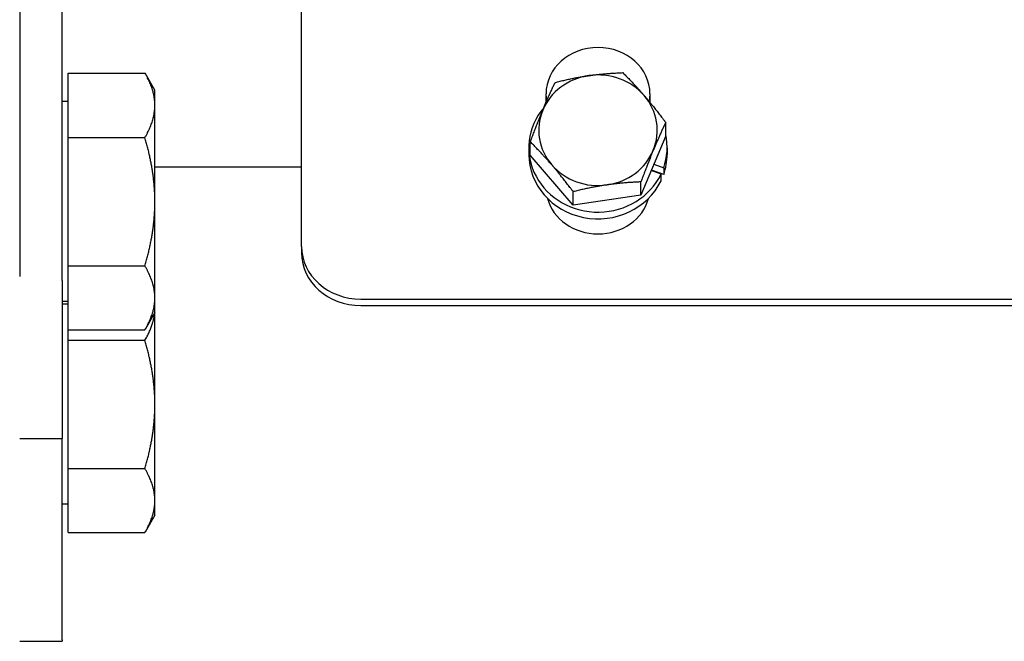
# Model space of a CAD drawing. Header units: inches. Extents: x 12 to 564, y 10 to 374.
# Tile 67 of 158: x 190.62 to 194.77, y 113.04 to 115.67. Entities that reach past the tile are written whole.
import ezdxf

# ---------------------------------------------------------------- set-up
doc = ezdxf.new("R2010")
doc.units = ezdxf.units.IN
doc.header["$LTSCALE"] = 16
doc.header["$MEASUREMENT"] = 0
doc.layers.add('Visible (ANSI)', color=7, linetype='Continuous', lineweight=30)

msp = doc.modelspace()

# ---------------------------------------------------------------- linework, layer by layer
at = {"layer": 'Visible (ANSI)'}
for p, q in [((190.8002, 114.5657), (190.8002, 122.212)), ((190.6209, 117.6847), (190.6209, 114.5832)), ((191.8089, 114.7099), (191.8089, 115.7832)), ((190.8252, 115.4407), (191.1489, 115.4407)), ((190.8252, 115.1685), (190.8252, 115.4407)), ((191.1908, 115.3682), (191.1496, 115.4396)), ((191.1908, 115.3046), (191.1908, 115.3682)), ((190.8252, 115.3213), (190.8002, 115.3213)), ((192.8399, 115.3168), (192.8399, 115.3531)), ((193.2779, 115.3531), (193.2779, 115.3168)), ((191.1908, 114.8978), (191.1908, 115.3046)), ((193.3442, 115.176), (193.3442, 115.2324)), ((190.8252, 115.1685), (191.1489, 115.1685)), ((190.8252, 114.6272), (190.8252, 115.1685)), ((192.7736, 115.0939), (192.7736, 115.1503)), ((193.3442, 115.176), (193.2397, 114.9251)), ((192.7674, 115.1259), (192.7674, 115.0976)), ((193.3504, 115.1259), (193.3504, 115.0976)), ((192.9544, 114.8841), (192.7736, 115.0939)), ((191.1908, 115.0449), (191.8089, 115.0449)), ((193.3246, 115.0141), (193.283, 115.0291)), ((193.3359, 115.0129), (193.2841, 115.0317)), ((193.2943, 115.0562), (193.3359, 115.0412)), ((193.3359, 115.0412), (193.3359, 115.0129)), ((193.2397, 114.9251), (193.2397, 114.9815)), ((193.3246, 114.9858), (193.3246, 115.0141)), ((192.9544, 114.8841), (192.9544, 114.9405)), ((191.1908, 114.4927), (191.1908, 114.8978)), ((193.2397, 114.9251), (192.9544, 114.8841)), ((191.8089, 114.7099), (191.8089, 114.6826)), ((190.8252, 114.6272), (191.1489, 114.6272)), ((190.8252, 114.3582), (190.8252, 114.6272)), ((190.8002, 114.5657), (190.8002, 113.8995)), ((191.1908, 114.4307), (191.1908, 114.4927)), ((192.0589, 114.4875), (203.0584, 114.4875)), ((190.8252, 114.4776), (190.8002, 114.4776)), ((190.8252, 114.4667), (190.8002, 114.4667)), ((192.0589, 114.4602), (203.0584, 114.4602)), ((191.1908, 114.4307), (191.1496, 114.3593)), ((191.1908, 114.0433), (191.1908, 114.4307)), ((190.8252, 114.3582), (191.1489, 114.3582)), ((190.8252, 114.3139), (190.8252, 114.3582)), ((190.8252, 114.3139), (191.1489, 114.3139)), ((190.8252, 113.7727), (190.8252, 114.3139)), ((191.1908, 113.6381), (191.1908, 114.0433)), ((190.6209, 113.8995), (190.8002, 113.8995)), ((190.8002, 113.0513), (190.8002, 113.8995)), ((190.8252, 113.7727), (191.1489, 113.7727)), ((190.8252, 113.5036), (190.8252, 113.7727)), ((190.8252, 113.623), (190.8002, 113.623)), ((191.1908, 113.5761), (191.1908, 113.6381)), ((191.1908, 113.5761), (191.1495, 113.5046)), ((190.8252, 113.5036), (191.1489, 113.5036)), ((190.6209, 113.0449), (190.8002, 113.0449)), ((190.8002, 113.0513), (190.8002, 113.0449))]:
    msp.add_line(p, q, dxfattribs=at)
for centre, major_axis, ratio, start_param, end_param in [((193.0589, 115.3531), (-0.219, 0), 0.889576, 3.141593, 6.283185), ((193.0589, 115.1994), (-0.25, 0), 0.932166, 3.818344, 4.865542), ((193.0589, 115.1994), (-0.25, 0), 0.932166, 4.865542, 5.912739), ((193.0589, 115.3257), (-0.219, 0), 0.889576, 6.190551, 6.283185), ((193.0589, 115.1994), (0.25, 0), 0.932166, 5.912739, 6.959937), ((193.0589, 115.3257), (0.219, 0), 0.889576, 0, 0.092635), ((193.0589, 115.1259), (-0.2915, 0), 0.932166, 5.613377, 9.00079), ((193.0589, 115.1994), (-0.25, 0), 0.932166, 5.912739, 6.959937), ((193.0589, 115.1259), (0.2915, 0), 0.932166, 5.966281, 6.489865), ((193.0589, 115.1994), (0.25, 0), 0.932166, 4.865542, 5.912739), ((193.0589, 115.0976), (-0.2915, 0), 0.932166, 0, 2.717605), ((193.0589, 115.0976), (0.2915, 0), 0.932166, 5.966281, 6.283185), ((193.0589, 115.1994), (0.25, 0), 0.932166, 3.818344, 4.865542), ((193.0589, 114.9572), (0.219, 0), 0.889576, 3.374734, 6.050044), ((192.0589, 114.7099), (-0.25, 0), 0.889576, 0, 1.570796), ((192.0589, 114.6826), (-0.25, 0), 0.889576, 0, 1.570796)]:
    msp.add_ellipse(centre, major_axis=major_axis, ratio=ratio, start_param=start_param, end_param=end_param, dxfattribs=at)
for points, weights in [([(191.1908, 115.3046), (191.1908, 115.3678), (191.1489, 115.4407)], [1, 1.0379548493, 1]), ([(191.1489, 115.4407), (191.1492, 115.4402), (191.1496, 115.4396)], [1, 1.00027211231, 1.00054032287]), ([(193.0207, 115.4297), (193.0869, 115.4392), (193.1634, 115.4422)], [1, 1.0379548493, 1]), ([(193.1634, 115.4422), (193.2118, 115.394), (193.2538, 115.3453)], [1, 1.0379548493, 1]), ([(192.8258, 115.2838), (192.8501, 115.342), (192.8781, 115.4011)], [1, 1.0379548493, 1]), ([(192.8781, 115.4011), (192.9545, 115.4202), (193.0207, 115.4297)], [1, 1.0379548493, 1]), ([(193.2538, 115.3453), (193.2957, 115.2967), (193.3442, 115.2324)], [1, 1.0379548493, 1]), ([(191.1489, 115.1685), (191.1908, 115.2414), (191.1908, 115.3046)], [1, 1.0379548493, 1]), ([(192.7736, 115.1503), (192.8016, 115.2256), (192.8258, 115.2838)], [1, 1.0379548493, 1]), ([(193.3442, 115.2324), (193.3162, 115.1732), (193.2919, 115.115)], [1, 1.0379548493, 1]), ([(191.1908, 114.8978), (191.1908, 115.0234), (191.1489, 115.1685)], [1, 1.0379548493, 1]), ([(192.864, 115.0535), (192.822, 115.1021), (192.7736, 115.1503)], [1, 1.0379548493, 1]), ([(193.2919, 115.115), (193.2677, 115.0568), (193.2397, 114.9815)], [1, 1.0379548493, 1]), ([(192.9544, 114.9405), (192.9059, 115.0048), (192.864, 115.0535)], [1, 1.0379548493, 1]), ([(193.2397, 114.9815), (193.1632, 114.9786), (193.097, 114.9691)], [1, 1.0379548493, 1]), ([(193.097, 114.9691), (193.0308, 114.9596), (192.9544, 114.9405)], [1, 1.0379548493, 1]), ([(191.1489, 114.6272), (191.1908, 114.7722), (191.1908, 114.8978)], [1, 1.0379548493, 1]), ([(191.1908, 114.4927), (191.1908, 114.5551), (191.1489, 114.6272)], [1, 1.0379548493, 1]), ([(191.1489, 114.3582), (191.1908, 114.4303), (191.1908, 114.4927)], [1, 1.0379548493, 1]), ([(191.1489, 114.3139), (191.1842, 114.3754), (191.1897, 114.4288)], [1, 1.03179189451, 1.01032447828]), ([(191.1908, 114.0433), (191.1908, 114.1689), (191.1489, 114.3139)], [1, 1.0379548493, 1]), ([(191.1489, 113.7727), (191.1908, 113.9177), (191.1908, 114.0433)], [1, 1.0379548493, 1]), ([(191.1908, 113.6381), (191.1908, 113.7006), (191.1489, 113.7727)], [1, 1.0379548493, 1]), ([(191.1489, 113.5036), (191.1908, 113.5757), (191.1908, 113.6381)], [1, 1.0379548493, 1])]:
    msp.add_rational_spline(points, weights, degree=2, dxfattribs=at)

doc.saveas('drawing.dxf')
